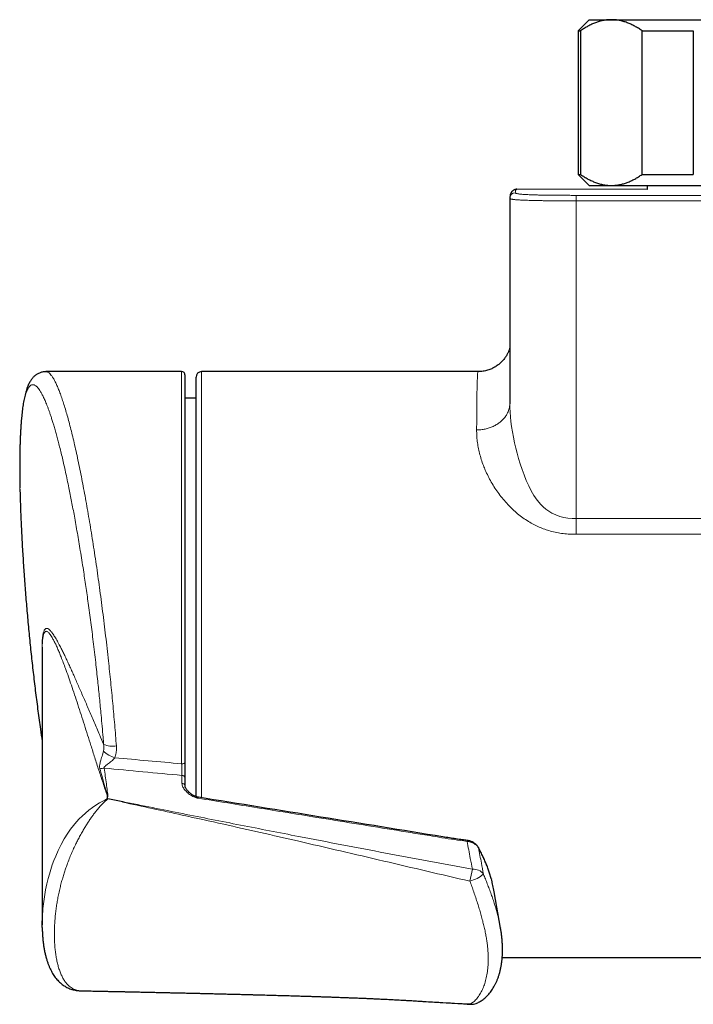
# Model space of a CAD drawing. Header units: millimetres. Extents: x 8 to 2314, y 12 to 2305.
# Tile 6 of 156: x 978 to 1039, y 537 to 626. Entities that reach past the tile are written whole.
import ezdxf

# ---------------------------------------------------------------- set-up
doc = ezdxf.new("R2010")
doc.units = ezdxf.units.MM

msp = doc.modelspace()

# ---------------------------------------------------------------- linework, layer by layer
at = {"color": 7, "linetype": 'Continuous', "lineweight": 30}
for p, q in [((1029.929, 626.133), (1028.929, 625.133)), ((1029.929, 626.133), (1031.938, 626.133)), ((1031.938, 626.133), (1044.929, 626.133)), ((1028.929, 625.133), (1028.929, 612.133)), ((1028.929, 625.133), (1029.154, 625.133)), ((1029.154, 625.133), (1029.154, 612.133)), ((1034.722, 625.133), (1039.361, 625.133)), ((1034.722, 612.133), (1034.722, 625.133)), ((1039.361, 625.133), (1039.361, 612.133)), ((1028.929, 612.133), (1029.929, 611.133)), ((1028.929, 612.133), (1029.154, 612.133)), ((1034.722, 612.133), (1039.361, 612.133)), ((1029.929, 611.133), (1031.938, 611.133)), ((1031.938, 611.133), (1044.929, 611.133)), ((1035.179, 611.133), (1035.179, 610.768)), ((1035.179, 610.769), (1023.369, 610.788)), ((1022.741, 610.007), (1022.739, 609.97)), ((993.029, 594.289), (980.741, 594.289)), ((1019.868, 594.289), (994.829, 594.289)), ((993.329, 593.989), (993.329, 558.917)), ((994.329, 555.839), (994.329, 593.789)), ((994.329, 591.893), (993.329, 591.902)), ((980.4, 569.14), (980.4, 544.253)), ((993.329, 556.843), (993.328, 556.855)), ((993.329, 557.551), (993.329, 556.843)), ((986.322, 555.666), (986.322, 555.812)), ((987.69, 555.365), (986.344, 555.643)), ((1021.111, 548.246), (1021.09, 548.322)), ((1021.905, 543.947), (1021.329, 547.238)), ((1021.899, 543.971), (1021.904, 543.947)), ((1022.059, 541.289), (1056.125, 541.289)), ((983.882, 538.28), (983.888, 538.28)), ((1014.326, 537.354), (1014.798, 537.325))]:
    msp.add_line(p, q, dxfattribs=at)
at = {"color": 252, "linetype": 'Continuous', "lineweight": 0}
for p, q in [((1028.739, 610.241), (1028.739, 609.741)), ((1108.929, 610.241), (1028.739, 610.241)), ((1108.929, 609.741), (1028.739, 609.741)), ((993.029, 558.815), (993.029, 594.289)), ((994.829, 594.289), (994.829, 555.736)), ((1028.74, 579.574), (1028.74, 580.998)), ((1028.74, 580.998), (1073.972, 580.998)), ((1073.94, 579.574), (1028.74, 579.574)), ((993.055, 557.055), (993.055, 557.762)), ((1021.112, 548.237), (1021.074, 548.389))]:
    msp.add_line(p, q, dxfattribs=at)
at = {"color": 7, "linetype": 'Continuous', "lineweight": 30, "flags": 128}
for points in [[(1022.74, 609.968), (1022.739, 609.97), (1022.739, 609.97), (1022.739, 609.97)], [(1019.891, 551.254), (1019.895, 551.246), (1019.903, 551.214)]]:
    msp.add_lwpolyline(points, dxfattribs=at)
at = {"color": 252, "linetype": 'Continuous', "lineweight": 0, "flags": 128}
for points in [[(1022.74, 591.39), (1022.745, 591.035), (1022.763, 590.631), (1022.795, 590.21), (1022.84, 589.774), (1022.902, 589.314), (1022.978, 588.841), (1023.07, 588.351), (1023.176, 587.85), (1023.286, 587.381), (1023.408, 586.906), (1023.542, 586.424), (1023.69, 585.937), (1023.854, 585.442), (1024.033, 584.947), (1024.232, 584.452), (1024.453, 583.963), (1024.678, 583.522), (1024.931, 583.092), (1025.221, 582.674), (1025.551, 582.279), (1025.774, 582.056), (1026.015, 581.849), (1026.279, 581.658), (1026.562, 581.489), (1026.91, 581.324), (1027.259, 581.199), (1027.623, 581.106), (1028.005, 581.042), (1028.393, 581.007), (1028.74, 580.998), (1028.74, 580.998), (1028.74, 580.998)], [(993.329, 558.917), (993.323, 558.897), (993.306, 558.878), (993.278, 558.861), (993.241, 558.845), (993.195, 558.833), (993.143, 558.823), (993.087, 558.817), (993.029, 558.815)], [(980.409, 544.601), (980.415, 544.939), (980.47, 545.731), (980.513, 546.141), (980.567, 546.556), (980.633, 546.979), (980.71, 547.407), (980.826, 547.957), (980.94, 548.424), (981.053, 548.839), (981.181, 549.26), (981.315, 549.662), (981.463, 550.067), (981.621, 550.464), (981.85, 550.982), (982.107, 551.501), (982.399, 552.024), (982.725, 552.542), (982.975, 552.895), (983.233, 553.229), (983.509, 553.554), (983.758, 553.823), (984.019, 554.082), (984.312, 554.349), (984.62, 554.606), (984.94, 554.847), (985.267, 555.071), (985.6, 555.278), (986.062, 555.535), (986.322, 555.666), (986.322, 555.666), (986.322, 555.666)], [(1019.138, 537.08), (1019.164, 537.058), (1019.179, 537.054)]]:
    msp.add_lwpolyline(points, dxfattribs=at)
at = {"color": 252, "linetype": 'Continuous', "lineweight": 0}
for centre, radius, start, end in [((1023.239, 609.969), 0.5, 89.97602, 175.70297), ((986.779, 562.22), 1.828, 243.51553, 280.67508), ((987.772, 561.922), 2.688, 227.13083, 252.70444), ((986.027, 556.702), 1.712, 90.41469, 103.54302), ((993.074, 557.504), 0.259, 10.42114, 94.22584), ((993.072, 556.792), 0.263, 13.83184, 93.81176), ((1021.318, 551.487), 2.462, 170.91651, 172.943), ((1035.488, 545.43), 16.581, 166.62301, 170.42469), ((1018.189, 551.485), 3.431, 286.06414, 309.28966), ((1019.486, 548.19), 1.084, 36.18884, 96.85128), ((1019.316, 538.098), 1.033, 260.10195, 291.69295)]:
    msp.add_arc(centre, radius, start, end, dxfattribs=at)
at = {"color": 7, "linetype": 'Continuous', "lineweight": 30}
for centre, radius, start, end in [((993.029, 593.989), 0.3, 360, 90), ((994.829, 593.789), 0.5, 90, 180), ((1019.252, 538.252), 1.2, 266.55568, 291.88246)]:
    msp.add_arc(centre, radius, start, end, dxfattribs=at)
at = {"color": 252, "linetype": 'Continuous', "lineweight": 0}
for centre, major_axis, ratio, start_param, end_param in [((1125.792, 567.789), (311.723, -18.806), 0.059895, 4.254464, 4.276046), ((1125.704, 567.084), (311.722, -19.521), 0.062137, 4.251619, 4.276728)]:
    msp.add_ellipse(centre, major_axis=major_axis, ratio=ratio, start_param=start_param, end_param=end_param, dxfattribs=at)
at = {"color": 7, "linetype": 'Continuous', "lineweight": 30}
for points, knots in [([(1031.938, 626.133), (1031.906, 626.133), (1031.761, 626.132), (1031.504, 626.113), (1031.167, 626.059), (1030.831, 625.975), (1030.494, 625.862), (1030.156, 625.72), (1029.819, 625.55), (1029.485, 625.356), (1029.264, 625.207), (1029.154, 625.133)], [0, 0, 0, 0, 0.034085, 0.152699, 0.271315, 0.390844, 0.510376, 0.632431, 0.75449, 0.877243, 1, 1, 1, 1]), ([(1034.722, 625.133), (1034.612, 625.208), (1034.391, 625.357), (1034.055, 625.551), (1033.714, 625.723), (1033.368, 625.868), (1033.017, 625.984), (1032.66, 626.069), (1032.3, 626.123), (1032.059, 626.13), (1031.938, 626.133)], [0, 0, 0, 0, 0.122973, 0.245942, 0.369581, 0.493217, 0.619375, 0.745529, 0.872765, 1, 1, 1, 1]), ([(1029.154, 612.133), (1029.265, 612.058), (1029.485, 611.909), (1029.822, 611.715), (1030.162, 611.543), (1030.508, 611.398), (1030.86, 611.282), (1031.217, 611.197), (1031.577, 611.143), (1031.818, 611.136), (1031.938, 611.133)], [0, 0, 0, 0, 0.1229729, 0.2459423, 0.3695815, 0.4932168, 0.6193748, 0.7455295, 0.8727654, 1, 1, 1, 1]), ([(1031.938, 611.133), (1031.97, 611.133), (1032.115, 611.134), (1032.372, 611.153), (1032.709, 611.207), (1033.045, 611.291), (1033.383, 611.404), (1033.72, 611.546), (1034.057, 611.716), (1034.391, 611.91), (1034.612, 612.059), (1034.722, 612.133)], [0, 0, 0, 0, 0.034085, 0.152699, 0.271315, 0.390844, 0.510376, 0.632431, 0.75449, 0.877243, 1, 1, 1, 1]), ([(1023.369, 610.788), (1023.367, 610.788), (1023.337, 610.79), (1023.274, 610.782), (1023.187, 610.761), (1023.106, 610.726), (1023.036, 610.682), (1022.976, 610.633), (1022.927, 610.58), (1022.886, 610.524), (1022.852, 610.466), (1022.823, 610.404), (1022.798, 610.337), (1022.777, 610.26), (1022.758, 610.165), (1022.746, 610.081), (1022.742, 610.022), (1022.741, 610.007)], [0, 0, 0, 0, 0.004155, 0.053862, 0.102599, 0.151134, 0.199851, 0.249491, 0.301215, 0.356559, 0.417421, 0.486235, 0.566376, 0.662972, 0.784501, 0.94406, 1, 1, 1, 1]), ([(1022.739, 609.968), (1022.739, 607.595), (1022.739, 602.793), (1022.739, 596.6), (1022.74, 592.78), (1022.74, 591.39)], [0, 0, 0, 0, 0.383163, 0.775447, 1, 1, 1, 1]), ([(1022.739, 596.442), (1022.736, 596.429), (1022.725, 596.392), (1022.703, 596.322), (1022.672, 596.233), (1022.634, 596.136), (1022.589, 596.031), (1022.534, 595.918), (1022.468, 595.796), (1022.391, 595.668), (1022.301, 595.535), (1022.199, 595.4), (1022.084, 595.266), (1021.958, 595.135), (1021.821, 595.01), (1021.675, 594.892), (1021.52, 594.783), (1021.358, 594.683), (1021.189, 594.593), (1021.015, 594.514), (1020.828, 594.444), (1020.632, 594.385), (1020.426, 594.338), (1020.219, 594.307), (1020.033, 594.29), (1019.916, 594.29), (1019.868, 594.29)], [0, 0, 0, 0, 0.018102, 0.049933, 0.081755, 0.114112, 0.14762, 0.18279, 0.219984, 0.259334, 0.300715, 0.343795, 0.38816, 0.433432, 0.479318, 0.525613, 0.572181, 0.618933, 0.665809, 0.712774, 0.7598, 0.811733, 0.863254, 0.914247, 0.964737, 1, 1, 1, 1]), ([(980.741, 594.287), (980.727, 594.288), (980.665, 594.289), (980.553, 594.279), (980.41, 594.255), (980.271, 594.216), (980.139, 594.167), (980.014, 594.106), (979.896, 594.036), (979.786, 593.958), (979.683, 593.871), (979.586, 593.777), (979.495, 593.674), (979.408, 593.561), (979.325, 593.437), (979.245, 593.3), (979.166, 593.144), (979.087, 592.965), (979.011, 592.762), (978.939, 592.54), (978.873, 592.303), (978.814, 592.057), (978.761, 591.804), (978.713, 591.546), (978.67, 591.28), (978.63, 591.005), (978.594, 590.72), (978.56, 590.426), (978.53, 590.123), (978.502, 589.811), (978.477, 589.491), (978.455, 589.16), (978.435, 588.819), (978.418, 588.467), (978.402, 588.105), (978.39, 587.734), (978.379, 587.352), (978.371, 586.96), (978.365, 586.558), (978.361, 586.147), (978.36, 585.727), (978.361, 585.298), (978.364, 584.859), (978.37, 584.41), (978.375, 584.045), (978.38, 583.827), (978.381, 583.765)], [0, 0, 0, 0, 0.0039428, 0.0173083, 0.030578, 0.0438179, 0.0571034, 0.0705286, 0.0842029, 0.0982573, 0.1128489, 0.1281675, 0.144444, 0.161962, 0.1810729, 0.2021964, 0.2255135, 0.2522344, 0.2816395, 0.3127982, 0.3440458, 0.3745365, 0.4042495, 0.4333676, 0.4612347, 0.4893145, 0.5170228, 0.544407, 0.5714906, 0.5982789, 0.6247654, 0.6509365, 0.6774564, 0.7037221, 0.7298893, 0.7559876, 0.7820447, 0.8080877, 0.8341409, 0.8602243, 0.8860205, 0.9118757, 0.9377967, 0.9637498, 0.9896955, 1, 1, 1, 1]), ([(978.384, 583.656), (978.385, 583.599), (978.388, 583.447), (978.392, 583.29), (978.395, 583.192)], [0, 0, 0, 0, 0.372134, 1, 1, 1, 1]), ([(978.395, 583.182), (978.396, 583.13), (978.403, 582.849), (978.42, 582.32), (978.446, 581.595), (978.472, 580.951), (978.492, 580.546), (978.499, 580.393)], [0, 0, 0, 0, 0.059423, 0.319682, 0.581208, 0.842735, 1, 1, 1, 1]), ([(978.499, 580.393), (978.504, 580.294), (978.533, 579.643), (978.599, 578.44), (978.7, 576.785), (978.816, 575.131), (978.946, 573.478), (979.089, 571.826), (979.246, 570.175), (979.417, 568.526), (979.602, 566.878), (979.801, 565.231), (980.013, 563.586), (980.212, 562.128), (980.347, 561.219), (980.4, 560.857)], [0, 0, 0, 0, 0.015173, 0.099596, 0.184025, 0.268459, 0.352897, 0.437341, 0.52179, 0.606243, 0.690701, 0.775164, 0.85963, 0.944101, 1, 1, 1, 1]), ([(980.402, 569.377), (980.401, 569.312), (980.4, 569.236), (980.4, 569.152), (980.4, 569.14)], [0, 0, 0, 0, 0.8556929, 1, 1, 1, 1]), ([(993.329, 558.917), (993.329, 558.847), (993.329, 558.706), (993.329, 558.486), (993.329, 558.264), (993.329, 558.049), (993.329, 557.846), (993.329, 557.679), (993.329, 557.588), (993.329, 557.551)], [0, 0, 0, 0, 0.1475437, 0.2993589, 0.4469047, 0.5987464, 0.7459649, 0.8974902, 1, 1, 1, 1]), ([(994.543, 555.784), (994.512, 555.791), (994.447, 555.805), (994.349, 555.833), (994.249, 555.871), (994.145, 555.919), (994.039, 555.977), (993.93, 556.046), (993.822, 556.127), (993.714, 556.219), (993.613, 556.318), (993.525, 556.418), (993.454, 556.514), (993.407, 556.593), (993.375, 556.658), (993.358, 556.701), (993.343, 556.754), (993.333, 556.805), (993.331, 556.846), (993.331, 556.855)], [0, 0, 0, 0, 0.044583, 0.093849, 0.146165, 0.201572, 0.264762, 0.332266, 0.405087, 0.48392, 0.568444, 0.647662, 0.722517, 0.793907, 0.835891, 0.87155, 0.907622, 0.97848, 1, 1, 1, 1]), ([(986.322, 555.812), (986.322, 555.818), (986.32, 555.839), (986.311, 555.87), (986.305, 555.895), (986.302, 555.905)], [0, 0, 0, 0, 0.185058, 0.68031, 1, 1, 1, 1]), ([(986.322, 555.666), (986.322, 555.663), (986.323, 555.658), (986.327, 555.651), (986.334, 555.646), (986.34, 555.644), (986.343, 555.643), (986.344, 555.643)], [0, 0, 0, 0, 0.297265, 0.515586, 0.735337, 0.929538, 1, 1, 1, 1]), ([(1018.887, 551.875), (1018.738, 551.894), (1018.394, 551.938), (1017.856, 552.014), (1017.266, 552.108), (1009.497, 553.371), (1001.92, 554.594), (994.543, 555.785)], [0, 0, 0, 0, 0.01821, 0.042251, 0.066053, 0.090847, 1, 1, 1, 1]), ([(1019.89, 551.253), (1019.887, 551.259), (1019.868, 551.297), (1019.822, 551.364), (1019.751, 551.452), (1019.667, 551.534), (1019.573, 551.611), (1019.469, 551.679), (1019.356, 551.739), (1019.237, 551.79), (1019.112, 551.831), (1018.994, 551.86), (1018.919, 551.87), (1018.887, 551.875)], [0, 0, 0, 0, 0.017573, 0.112421, 0.21017, 0.310164, 0.409927, 0.51205, 0.615154, 0.717446, 0.821047, 0.925356, 1, 1, 1, 1]), ([(1021.07, 548.401), (1021.066, 548.415), (1021.03, 548.554), (1020.948, 548.818), (1020.822, 549.193), (1020.681, 549.571), (1020.526, 549.95), (1020.357, 550.332), (1020.171, 550.718), (1020.016, 551.022), (1019.919, 551.199), (1019.894, 551.245)], [0, 0, 0, 0, 0.014492, 0.144118, 0.274737, 0.406511, 0.539601, 0.67417, 0.810398, 0.950609, 1, 1, 1, 1]), ([(1021.069, 548.401), (1021.07, 548.399), (1021.073, 548.395), (1021.073, 548.391), (1021.074, 548.389)], [0, 0, 0, 0, 0.560343, 1, 1, 1, 1]), ([(1021.326, 547.237), (1021.31, 547.33), (1021.264, 547.603), (1021.189, 547.938), (1021.126, 548.182), (1021.112, 548.237)], [0, 0, 0, 0, 0.28302, 0.837041, 1, 1, 1, 1]), ([(980.404, 543.999), (980.402, 544.057), (980.397, 544.253), (980.404, 544.457), (980.409, 544.601)], [0, 0, 0, 0, 0.294951, 1, 1, 1, 1]), ([(980.403, 543.988), (980.403, 543.96), (980.404, 543.793), (980.417, 543.496), (980.442, 543.101), (980.48, 542.721), (980.527, 542.355), (980.586, 542.002), (980.656, 541.662), (980.736, 541.335), (980.823, 541.031), (980.917, 540.752), (981.014, 540.502), (981.116, 540.268), (981.225, 540.051), (981.339, 539.849), (981.459, 539.66), (981.59, 539.479), (981.731, 539.306), (981.884, 539.142), (982.043, 538.992), (982.207, 538.858), (982.377, 538.738), (982.551, 538.632), (982.729, 538.541), (982.911, 538.463), (983.097, 538.399), (983.288, 538.348), (983.483, 538.311), (983.665, 538.289), (983.801, 538.279), (983.868, 538.279), (983.882, 538.279)], [0, 0, 0, 0, 0.010782, 0.063243, 0.114606, 0.164935, 0.214295, 0.262739, 0.310314, 0.357065, 0.403553, 0.443407, 0.481234, 0.517191, 0.551437, 0.58413, 0.615434, 0.645508, 0.677686, 0.708641, 0.738508, 0.767475, 0.795423, 0.822293, 0.848474, 0.874163, 0.899532, 0.924741, 0.949918, 0.975185, 0.995009, 1, 1, 1, 1]), ([(1019.697, 537.139), (1019.744, 537.158), (1019.847, 537.201), (1020, 537.28), (1020.161, 537.377), (1020.319, 537.487), (1020.475, 537.611), (1020.626, 537.749), (1020.774, 537.9), (1020.916, 538.065), (1021.054, 538.243), (1021.185, 538.436), (1021.31, 538.642), (1021.428, 538.86), (1021.537, 539.091), (1021.638, 539.334), (1021.729, 539.587), (1021.81, 539.851), (1021.882, 540.125), (1021.943, 540.409), (1021.994, 540.703), (1022.034, 541.004), (1022.063, 541.313), (1022.081, 541.629), (1022.088, 541.951), (1022.083, 542.279), (1022.067, 542.614), (1022.04, 542.956), (1022.002, 543.303), (1021.956, 543.641), (1021.917, 543.866), (1021.899, 543.971)], [0, 0, 0, 0, 0.021433, 0.047207, 0.074462, 0.102407, 0.131145, 0.160746, 0.191256, 0.222694, 0.255049, 0.288281, 0.322327, 0.357107, 0.392532, 0.42848, 0.464769, 0.50174, 0.539166, 0.576971, 0.615078, 0.653415, 0.691912, 0.730504, 0.769134, 0.80775, 0.846841, 0.886281, 0.925708, 0.965016, 1, 1, 1, 1]), ([(983.887, 538.277), (984.01, 538.275), (984.329, 538.269), (984.828, 538.258), (985.368, 538.247), (985.858, 538.237), (986.298, 538.228), (986.687, 538.22), (987.027, 538.213), (987.317, 538.207), (987.547, 538.202), (987.723, 538.199), (987.851, 538.196), (987.943, 538.194), (988.008, 538.193), (988.066, 538.191), (988.148, 538.19), (988.274, 538.187), (988.449, 538.183), (988.656, 538.179), (988.881, 538.174), (989.109, 538.169), (989.623, 538.158), (990.189, 538.146), (990.805, 538.132), (991.186, 538.124), (991.563, 538.116), (991.931, 538.107), (992.245, 538.1), (992.497, 538.095), (992.679, 538.091), (992.835, 538.087), (992.985, 538.084), (993.151, 538.08), (993.349, 538.075), (993.589, 538.07), (993.873, 538.063), (994.202, 538.056), (994.552, 538.047), (994.906, 538.039), (995.309, 538.029), (995.752, 538.019), (996.224, 538.007), (996.655, 537.997), (997.069, 537.987), (997.495, 537.976), (997.958, 537.964), (998.373, 537.954), (998.726, 537.945), (998.989, 537.938), (999.226, 537.932), (999.423, 537.927), (999.578, 537.922), (999.699, 537.919), (999.815, 537.916), (999.952, 537.913), (1000.129, 537.908), (1000.339, 537.902), (1000.94, 537.886), (1001.912, 537.859), (1002.904, 537.83), (1003.543, 537.811), (1003.827, 537.802), (1004.091, 537.794), (1004.327, 537.786), (1004.534, 537.78), (1004.73, 537.774), (1004.952, 537.767), (1005.219, 537.758), (1005.533, 537.748), (1005.878, 537.736), (1006.246, 537.724), (1006.634, 537.71), (1006.987, 537.698), (1007.281, 537.687), (1007.49, 537.68), (1007.645, 537.674), (1007.766, 537.669), (1007.885, 537.665), (1008.034, 537.659), (1008.219, 537.652), (1008.439, 537.644), (1008.685, 537.634), (1008.945, 537.624), (1009.205, 537.613), (1009.458, 537.603), (1009.748, 537.591), (1010.069, 537.577), (1010.42, 537.561), (1010.78, 537.545), (1011.136, 537.528), (1011.481, 537.512), (1011.784, 537.497), (1012.051, 537.483), (1012.308, 537.47), (1012.575, 537.456), (1012.88, 537.439), (1013.222, 537.42), (1013.593, 537.399), (1014.041, 537.373), (1014.445, 537.348), (1014.716, 537.329), (1014.798, 537.323)], [0, 0, 0, 0, 0.0118881, 0.0310353, 0.0485486, 0.0644318, 0.0786882, 0.0913209, 0.1023324, 0.1117251, 0.1195011, 0.1247474, 0.1288728, 0.1318782, 0.1337638, 0.1352029, 0.1375025, 0.1417442, 0.1474458, 0.1545158, 0.1619009, 0.169299, 0.17671, 0.2118098, 0.2242836, 0.2366216, 0.248825, 0.2608954, 0.2724389, 0.2794629, 0.2853845, 0.2902045, 0.2945695, 0.2999362, 0.3063587, 0.3138356, 0.3232764, 0.3339887, 0.3457935, 0.3573382, 0.3683412, 0.3850526, 0.4003432, 0.4142168, 0.4269411, 0.4405877, 0.4555923, 0.4719483, 0.4808669, 0.4898133, 0.4975293, 0.5038926, 0.5089055, 0.51257, 0.5157227, 0.5201508, 0.5258758, 0.532895, 0.5405586, 0.5841315, 0.6272674, 0.6367502, 0.6461366, 0.6547833, 0.6623948, 0.6689744, 0.6748344, 0.681472, 0.6904446, 0.7007337, 0.7119682, 0.7238516, 0.7363758, 0.7495318, 0.7580364, 0.7647874, 0.7697625, 0.7730109, 0.7765047, 0.781314, 0.7874331, 0.7944122, 0.802547, 0.8111934, 0.8195907, 0.827738, 0.8356362, 0.8475461, 0.858846, 0.8695117, 0.8823057, 0.8932923, 0.9028458, 0.9116705, 0.9191038, 0.9277584, 0.9376277, 0.9487044, 0.9609801, 0.9737235, 0.9921142, 1, 1, 1, 1]), ([(1014.33, 537.352), (1015.739, 537.264), (1017.355, 537.163), (1018.972, 537.067), (1019.18, 537.055)], [0, 0, 0, 0, 0.871841, 1, 1, 1, 1])]:
    msp.add_open_spline(points, degree=3, knots=knots, dxfattribs=at)
at = {"color": 252, "linetype": 'Continuous', "lineweight": 0}
for points, knots in [([(1023.369, 610.787), (1023.353, 610.785), (1023.32, 610.779), (1023.283, 610.717), (1023.255, 610.62), (1023.244, 610.519), (1023.239, 610.469)], [0, 0, 0, 0, 0.238051, 0.49197, 0.745945, 1, 1, 1, 1]), ([(1023.239, 610.469), (1023.241, 610.462), (1023.244, 610.449), (1023.281, 610.427), (1023.348, 610.406), (1023.443, 610.386), (1023.558, 610.369), (1023.682, 610.354), (1023.834, 610.34), (1024.018, 610.325), (1024.236, 610.312), (1024.487, 610.3), (1024.77, 610.288), (1025.08, 610.279), (1025.411, 610.27), (1025.757, 610.263), (1026.115, 610.257), (1026.542, 610.252), (1027.038, 610.248), (1027.603, 610.244), (1028.171, 610.242), (1028.55, 610.242), (1028.739, 610.242)], [0, 0, 0, 0, 0.062514, 0.125018, 0.187524, 0.250021, 0.291692, 0.33336, 0.375023, 0.416686, 0.458344, 0.5, 0.541656, 0.583313, 0.624977, 0.666639, 0.708306, 0.749977, 0.812475, 0.874981, 0.937486, 1, 1, 1, 1]), ([(1022.74, 591.424), (1022.74, 593.484), (1022.739, 597.605), (1022.739, 603.787), (1022.739, 607.909), (1022.739, 609.97)], [0, 0, 0, 0, 0.333333, 0.666662, 1, 1, 1, 1]), ([(1028.739, 609.741), (1028.739, 609.741), (1028.519, 609.741), (1028.079, 609.742), (1027.472, 609.744), (1026.921, 609.747), (1026.481, 609.751), (1026.095, 609.755), (1025.762, 609.759), (1025.43, 609.765), (1025.106, 609.771), (1024.791, 609.778), (1024.492, 609.787), (1024.21, 609.796), (1023.951, 609.807), (1023.718, 609.818), (1023.513, 609.83), (1023.338, 609.843), (1023.189, 609.857), (1023.072, 609.87), (1022.965, 609.885), (1022.874, 609.901), (1022.796, 609.922), (1022.747, 609.945), (1022.742, 609.96), (1022.74, 609.968)], [0, 0, 0, 0, 0.000006, 0.067066, 0.134304, 0.185454, 0.236594, 0.270901, 0.306974, 0.343041, 0.379662, 0.416275, 0.453735, 0.49119, 0.529364, 0.568291, 0.606622, 0.645541, 0.684728, 0.724415, 0.758789, 0.810721, 0.862665, 0.93332, 1, 1, 1, 1]), ([(980.741, 594.283), (980.768, 594.283), (980.837, 594.283), (980.952, 594.227), (981.086, 594.121), (981.225, 593.964), (981.368, 593.76), (981.512, 593.511), (981.66, 593.218), (981.811, 592.88), (981.967, 592.493), (982.126, 592.058), (982.29, 591.574), (982.457, 591.043), (982.624, 590.475), (982.791, 589.873), (982.957, 589.239), (983.125, 588.566), (983.295, 587.85), (983.467, 587.092), (983.641, 586.29), (983.815, 585.453), (983.987, 584.592), (984.155, 583.715), (984.32, 582.821), (984.485, 581.899), (984.649, 580.943), (984.813, 579.957), (984.976, 578.939), (985.137, 577.898), (985.293, 576.851), (985.444, 575.802), (985.591, 574.749), (985.735, 573.677), (985.876, 572.588), (986.013, 571.49), (986.147, 570.378), (986.277, 569.255), (986.396, 568.18), (986.505, 567.162), (986.605, 566.198), (986.7, 565.231), (986.792, 564.263), (986.88, 563.299), (986.964, 562.337), (987.044, 561.377), (987.093, 560.741), (987.118, 560.424)], [0, 0, 0, 0, 0.015439, 0.038688, 0.061936, 0.085359, 0.108782, 0.131481, 0.154181, 0.177041, 0.199901, 0.223265, 0.24663, 0.270168, 0.293706, 0.316348, 0.33899, 0.361789, 0.384587, 0.407881, 0.431174, 0.454638, 0.478103, 0.500538, 0.522973, 0.545561, 0.568149, 0.591219, 0.61429, 0.637527, 0.660764, 0.683007, 0.705249, 0.727871, 0.750512, 0.773154, 0.795776, 0.818813, 0.841849, 0.86135, 0.880851, 0.900611, 0.920385, 0.940158, 0.959918, 0.979959, 1, 1, 1, 1]), ([(1019.74, 589.02), (1019.741, 589.236), (1019.743, 589.667), (1019.746, 590.267), (1019.751, 590.833), (1019.756, 591.362), (1019.762, 591.854), (1019.768, 592.307), (1019.776, 592.716), (1019.784, 593.076), (1019.793, 593.386), (1019.803, 593.651), (1019.813, 593.871), (1019.825, 594.047), (1019.837, 594.178), (1019.851, 594.258), (1019.861, 594.293), (1019.867, 594.286), (1019.868, 594.284)], [0, 0, 0, 0, 0.064511, 0.129133, 0.194091, 0.259163, 0.325532, 0.392022, 0.458879, 0.525859, 0.590371, 0.654993, 0.720482, 0.785971, 0.851928, 0.917884, 0.984742, 1, 1, 1, 1]), ([(985.964, 560.584), (985.947, 560.789), (985.904, 561.325), (985.829, 562.202), (985.745, 563.131), (985.664, 563.981), (985.589, 564.75), (985.511, 565.523), (985.427, 566.32), (985.338, 567.138), (985.24, 568.012), (985.135, 568.92), (985.024, 569.84), (984.913, 570.737), (984.801, 571.611), (984.686, 572.481), (984.572, 573.313), (984.461, 574.105), (984.353, 574.859), (984.242, 575.606), (984.122, 576.398), (983.992, 577.231), (983.855, 578.083), (983.72, 578.904), (983.585, 579.693), (983.449, 580.468), (983.317, 581.2), (983.189, 581.887), (983.065, 582.533), (982.941, 583.165), (982.808, 583.826), (982.665, 584.511), (982.516, 585.2), (982.371, 585.85), (982.229, 586.465), (982.086, 587.057), (981.949, 587.605), (981.819, 588.108), (981.694, 588.571), (981.569, 589.015), (981.451, 589.421), (981.337, 589.793), (981.232, 590.126), (981.129, 590.436), (981.029, 590.726), (980.929, 591), (980.805, 591.326), (980.657, 591.686), (980.491, 592.048), (980.332, 592.352), (980.188, 592.589), (980.055, 592.773), (979.936, 592.909), (979.822, 593.009), (979.714, 593.075), (979.609, 593.11), (979.511, 593.113), (979.42, 593.088), (979.336, 593.039), (979.255, 592.965), (979.172, 592.86), (979.088, 592.718), (979.005, 592.538), (978.929, 592.329), (978.859, 592.095), (978.793, 591.829), (978.733, 591.545), (978.68, 591.247), (978.633, 590.938), (978.589, 590.606), (978.547, 590.229), (978.506, 589.804), (978.47, 589.335), (978.439, 588.849), (978.414, 588.347), (978.394, 587.819), (978.379, 587.288), (978.368, 586.757), (978.362, 586.23), (978.36, 585.685), (978.362, 585.086), (978.369, 584.431), (978.38, 583.784), (978.391, 583.36), (978.395, 583.182)], [0, 0, 0, 0, 0.009026, 0.02363, 0.038258, 0.049236, 0.060214, 0.071234, 0.082253, 0.094162, 0.106085, 0.119449, 0.132831, 0.145352, 0.157873, 0.170455, 0.183036, 0.194154, 0.205271, 0.216431, 0.22759, 0.241074, 0.254576, 0.267209, 0.279842, 0.292536, 0.30523, 0.316446, 0.327663, 0.338922, 0.350181, 0.363792, 0.377422, 0.390174, 0.402927, 0.415742, 0.428557, 0.439882, 0.451207, 0.462576, 0.473945, 0.483975, 0.494012, 0.503502, 0.512992, 0.522508, 0.532023, 0.54904, 0.566095, 0.582053, 0.598043, 0.611613, 0.625202, 0.637919, 0.650636, 0.663417, 0.676197, 0.687495, 0.698792, 0.710134, 0.721476, 0.734895, 0.748332, 0.760907, 0.773483, 0.786121, 0.798759, 0.80993, 0.821102, 0.832318, 0.843533, 0.856793, 0.870072, 0.882498, 0.894924, 0.907411, 0.919898, 0.930936, 0.941973, 0.953054, 0.964135, 0.977299, 0.990481, 1, 1, 1, 1]), ([(1019.74, 589.02), (1019.871, 589.024), (1020.133, 589.032), (1020.519, 589.095), (1020.892, 589.196), (1021.245, 589.335), (1021.573, 589.51), (1021.869, 589.718), (1022.128, 589.955), (1022.347, 590.218), (1022.521, 590.501), (1022.646, 590.8), (1022.725, 591.109), (1022.735, 591.319), (1022.74, 591.424)], [0, 0, 0, 0, 0.083333, 0.166667, 0.25, 0.333333, 0.416667, 0.5, 0.583333, 0.666667, 0.75, 0.833333, 0.916667, 1, 1, 1, 1]), ([(1028.74, 579.574), (1028.546, 579.577), (1028.159, 579.583), (1027.575, 579.637), (1026.994, 579.728), (1026.432, 579.859), (1025.9, 580.025), (1025.393, 580.225), (1024.901, 580.461), (1024.407, 580.742), (1023.92, 581.067), (1023.441, 581.438), (1022.991, 581.837), (1022.554, 582.275), (1022.137, 582.747), (1021.745, 583.25), (1021.385, 583.769), (1021.06, 584.301), (1020.769, 584.841), (1020.537, 585.338), (1020.331, 585.843), (1020.152, 586.354), (1019.996, 586.909), (1019.876, 587.457), (1019.795, 587.994), (1019.746, 588.519), (1019.742, 588.853), (1019.74, 589.02)], [0, 0, 0, 0, 0.034045, 0.068084, 0.102871, 0.137653, 0.169816, 0.201978, 0.234967, 0.267958, 0.305352, 0.342752, 0.380997, 0.419247, 0.461874, 0.504552, 0.54719, 0.591418, 0.635689, 0.679922, 0.713632, 0.760662, 0.807734, 0.854771, 0.903165, 0.951597, 1, 1, 1, 1]), ([(980.4, 568.601), (980.398, 568.671), (980.392, 568.834), (980.387, 569.111), (980.387, 569.426), (980.395, 569.744), (980.41, 570.03), (980.434, 570.276), (980.464, 570.483), (980.5, 570.655), (980.542, 570.793), (980.587, 570.896), (980.641, 570.979), (980.704, 571.038), (980.774, 571.061), (980.839, 571.059), (980.917, 571.036), (981.017, 570.973), (981.132, 570.864), (981.239, 570.739), (981.34, 570.607), (981.443, 570.457), (981.549, 570.29), (981.659, 570.107), (981.809, 569.844), (981.977, 569.53), (982.169, 569.154), (982.344, 568.799), (982.528, 568.416), (982.717, 568.013), (982.91, 567.593), (983.108, 567.157), (983.311, 566.705), (983.519, 566.237), (983.731, 565.754), (983.948, 565.259), (984.244, 564.58), (984.625, 563.7), (985.1, 562.598), (985.546, 561.558), (985.839, 560.874), (985.964, 560.584)], [0, 0, 0, 0, 0.00853, 0.019541, 0.03543, 0.051461, 0.067775, 0.084227, 0.100085, 0.116041, 0.132169, 0.148371, 0.162012, 0.182661, 0.203396, 0.217382, 0.231369, 0.259466, 0.285921, 0.305936, 0.325952, 0.346044, 0.366136, 0.386414, 0.406693, 0.447335, 0.474584, 0.504125, 0.533685, 0.563358, 0.593032, 0.622757, 0.652482, 0.682522, 0.712563, 0.742639, 0.772715, 0.833423, 0.894189, 0.955071, 1, 1, 1, 1]), ([(986.302, 555.905), (986.17, 556.298), (985.905, 557.085), (985.527, 558.238), (985.161, 559.371), (984.823, 560.429), (984.508, 561.416), (984.212, 562.344), (983.919, 563.263), (983.625, 564.175), (983.333, 565.065), (983.049, 565.91), (982.775, 566.7), (982.531, 567.378), (982.31, 567.971), (982.123, 568.452), (981.948, 568.883), (981.783, 569.267), (981.618, 569.63), (981.456, 569.958), (981.312, 570.222), (981.185, 570.426), (981.086, 570.561), (980.992, 570.671), (980.904, 570.75), (980.812, 570.798), (980.73, 570.803), (980.658, 570.767), (980.599, 570.695), (980.55, 570.594), (980.509, 570.47), (980.474, 570.311), (980.448, 570.136), (980.43, 569.957), (980.417, 569.786), (980.408, 569.594), (980.403, 569.456), (980.402, 569.379), (980.402, 569.377)], [0, 0, 0, 0, 0.049236, 0.098501, 0.147788, 0.197099, 0.239609, 0.282132, 0.326153, 0.370193, 0.415282, 0.460401, 0.502351, 0.544341, 0.577034, 0.609755, 0.636488, 0.664971, 0.693488, 0.722447, 0.751464, 0.773158, 0.79489, 0.809195, 0.830574, 0.850542, 0.870581, 0.888276, 0.906054, 0.919802, 0.933549, 0.94759, 0.961629, 0.971073, 0.980517, 0.990115, 0.999714, 1, 1, 1, 1]), ([(985.944, 559.952), (985.954, 559.997), (985.982, 560.122), (985.993, 560.336), (985.974, 560.5), (985.964, 560.584)], [0, 0, 0, 0, 0.218995, 0.604223, 1, 1, 1, 1]), ([(987.118, 560.424), (987.121, 560.355), (987.129, 560.217), (987.12, 560.008), (987.095, 559.8), (987.05, 559.58), (987, 559.434), (986.973, 559.356)], [0, 0, 0, 0, 0.1896166, 0.3802856, 0.5744782, 0.7699964, 1, 1, 1, 1]), ([(985.626, 558.367), (985.617, 558.406), (985.6, 558.479), (985.597, 558.592), (985.607, 558.718), (985.633, 558.866), (985.68, 559.052), (985.741, 559.264), (985.811, 559.493), (985.869, 559.687), (985.912, 559.837), (985.933, 559.913), (985.944, 559.952)], [0, 0, 0, 0, 0.088883, 0.1665093, 0.2448147, 0.3561036, 0.4684331, 0.6094064, 0.7526313, 0.8741551, 0.9366965, 1, 1, 1, 1]), ([(986.973, 559.356), (986.929, 559.303), (986.838, 559.195), (986.674, 559.045), (986.498, 558.901), (986.336, 558.78), (986.197, 558.676), (986.102, 558.597), (986.039, 558.529), (986.01, 558.476), (986.007, 558.438), (986.013, 558.419), (986.014, 558.414)], [0, 0, 0, 0, 0.146289, 0.297669, 0.457208, 0.618996, 0.725526, 0.833266, 0.894046, 0.945844, 0.985479, 1, 1, 1, 1]), ([(993.055, 557.762), (993.054, 557.79), (993.053, 557.86), (993.05, 557.988), (993.047, 558.143), (993.043, 558.31), (993.038, 558.48), (993.033, 558.651), (993.03, 558.76), (993.029, 558.815)], [0, 0, 0, 0, 0.102362, 0.249465, 0.400883, 0.548475, 0.700357, 0.848052, 1, 1, 1, 1]), ([(986.302, 555.905), (986.3, 555.915), (986.288, 555.97), (986.251, 556.116), (986.156, 556.466), (985.939, 557.237), (985.753, 557.907), (985.626, 558.367)], [0, 0, 0, 0, 0.012597, 0.065557, 0.175568, 0.43477, 1, 1, 1, 1]), ([(986.014, 558.414), (986.079, 557.942), (986.173, 557.252), (986.282, 556.471), (986.325, 556.117), (986.339, 555.957), (986.34, 555.879), (986.336, 555.842), (986.33, 555.823), (986.325, 555.815), (986.322, 555.812)], [0, 0, 0, 0, 0.544023, 0.793761, 0.90004, 0.951498, 0.977185, 0.990272, 0.995229, 1, 1, 1, 1]), ([(994.522, 555.701), (994.491, 555.706), (994.391, 555.724), (994.23, 555.775), (994.033, 555.862), (993.841, 555.972), (993.658, 556.104), (993.496, 556.246), (993.355, 556.395), (993.236, 556.549), (993.14, 556.712), (993.07, 556.881), (993.06, 556.997), (993.055, 557.055)], [0, 0, 0, 0, 0.038266, 0.122913, 0.207723, 0.308985, 0.410715, 0.512201, 0.60897, 0.705951, 0.80258, 0.901412, 1, 1, 1, 1]), ([(986.344, 555.643), (986.344, 555.643), (986.243, 555.553), (986.045, 555.377), (985.761, 555.088), (985.506, 554.805), (985.272, 554.522), (985.065, 554.253), (984.861, 553.973), (984.661, 553.683), (984.459, 553.372), (984.261, 553.051), (984.056, 552.702), (983.844, 552.325), (983.642, 551.944), (983.441, 551.547), (983.244, 551.134), (983.039, 550.673), (982.843, 550.198), (982.668, 549.741), (982.515, 549.309), (982.38, 548.902), (982.25, 548.477), (982.128, 548.039), (982.008, 547.568), (981.898, 547.083), (981.802, 546.597), (981.721, 546.122), (981.653, 545.657), (981.594, 545.16), (981.547, 544.642), (981.51, 544.017), (981.498, 543.42), (981.51, 542.851), (981.535, 542.387), (981.576, 541.935), (981.634, 541.495), (981.709, 541.068), (981.803, 540.655), (981.917, 540.26), (982.049, 539.895), (982.198, 539.562), (982.365, 539.262), (982.555, 538.99), (982.746, 538.777), (982.931, 538.617), (983.098, 538.503), (983.269, 538.413), (983.437, 538.349), (983.609, 538.305), (983.755, 538.282), (983.848, 538.28), (983.882, 538.28)], [0, 0, 0, 0, 0.0000023, 0.0190143, 0.0363429, 0.0537563, 0.0680182, 0.0823344, 0.0952531, 0.1095761, 0.12396, 0.1384216, 0.1529454, 0.1702483, 0.1876385, 0.2022123, 0.2212951, 0.2404601, 0.261286, 0.2821943, 0.2996478, 0.3177318, 0.3358488, 0.3563254, 0.376838, 0.4002695, 0.42374, 0.4454051, 0.4683923, 0.4914045, 0.5189985, 0.5466293, 0.5880146, 0.6139164, 0.6398453, 0.6658611, 0.6919085, 0.7183421, 0.7448154, 0.771425, 0.7980901, 0.8229264, 0.8478291, 0.8729717, 0.898215, 0.9155924, 0.933019, 0.9485163, 0.964056, 0.9780776, 0.9921371, 1, 1, 1, 1]), ([(1019.138, 548.188), (1017.835, 548.49), (1015.229, 549.094), (1011.324, 550.013), (1007.421, 550.928), (1003.706, 551.79), (1000.178, 552.595), (996.699, 553.375), (992.527, 554.297), (989.466, 554.958), (987.658, 555.349)], [0, 0, 0, 0, 0.124101, 0.248213, 0.372349, 0.496492, 0.602632, 0.708775, 0.827977, 1, 1, 1, 1]), ([(987.671, 555.388), (989.486, 555.025), (993.049, 554.313), (998.363, 553.264), (1004.484, 552.071), (1011.48, 550.73), (1016.731, 549.754), (1019.357, 549.266)], [0, 0, 0, 0, 0.172091, 0.337898, 0.503708, 0.751849, 1, 1, 1, 1]), ([(994.543, 555.784), (994.543, 555.784), (994.542, 555.787), (994.538, 555.774), (994.531, 555.747), (994.525, 555.716), (994.522, 555.701)], [0, 0, 0, 0, 0.081695, 0.387797, 0.693898, 1, 1, 1, 1]), ([(1018.875, 551.79), (1018.495, 551.842), (1017.735, 551.946), (1016.599, 552.127), (1014.707, 552.435), (1010.925, 553.046), (1005.733, 553.888), (1000.781, 554.688), (997.204, 555.267), (995.416, 555.556), (994.522, 555.701)], [0, 0, 0, 0, 0.046625, 0.0932601, 0.1398962, 0.2797067, 0.5593276, 0.7796638, 0.8898319, 1, 1, 1, 1]), ([(1019.357, 549.266), (1019.294, 549.597), (1019.134, 550.438), (1018.973, 551.279), (1018.875, 551.79)], [0, 0, 0, 0, 0.392821, 1, 1, 1, 1]), ([(1019.903, 551.214), (1019.875, 551.26), (1019.818, 551.35), (1019.695, 551.471), (1019.548, 551.577), (1019.379, 551.666), (1019.192, 551.734), (1019.021, 551.773), (1018.914, 551.785), (1018.875, 551.79)], [0, 0, 0, 0, 0.151592, 0.303198, 0.453949, 0.604711, 0.75877, 0.912831, 1, 1, 1, 1]), ([(1019.903, 551.214), (1019.993, 550.751), (1020.146, 549.956), (1020.298, 549.161), (1020.361, 548.83)], [0, 0, 0, 0, 0.583182, 1, 1, 1, 1]), ([(1021.074, 548.389), (1021.003, 548.626), (1020.861, 549.1), (1020.587, 549.808), (1020.272, 550.515), (1020.026, 550.981), (1019.903, 551.214)], [0, 0, 0, 0, 0.248542, 0.4977, 0.748592, 1, 1, 1, 1]), ([(1020.361, 548.83), (1020.42, 548.684), (1020.537, 548.392), (1020.712, 547.945), (1020.886, 547.488), (1021.057, 547.022), (1021.218, 546.559), (1021.368, 546.098), (1021.507, 545.641), (1021.633, 545.187), (1021.744, 544.738), (1021.834, 544.332), (1021.88, 544.079), (1021.899, 543.971)], [0, 0, 0, 0, 0.08435, 0.168941, 0.261479, 0.354284, 0.448142, 0.542224, 0.637869, 0.733715, 0.830519, 0.92751, 1, 1, 1, 1]), ([(1019.138, 537.08), (1019.188, 537.105), (1019.289, 537.155), (1019.436, 537.257), (1019.579, 537.377), (1019.718, 537.519), (1019.852, 537.681), (1019.981, 537.862), (1020.103, 538.06), (1020.213, 538.269), (1020.313, 538.487), (1020.432, 538.785), (1020.56, 539.19), (1020.677, 539.72), (1020.744, 540.209), (1020.777, 540.638), (1020.789, 540.993), (1020.788, 541.358), (1020.772, 541.736), (1020.742, 542.126), (1020.698, 542.528), (1020.639, 542.94), (1020.566, 543.365), (1020.478, 543.805), (1020.374, 544.259), (1020.257, 544.722), (1020.126, 545.198), (1019.982, 545.686), (1019.825, 546.188), (1019.658, 546.7), (1019.486, 547.206), (1019.312, 547.702), (1019.196, 548.026), (1019.138, 548.188)], [0, 0, 0, 0, 0.026791, 0.053583, 0.080602, 0.107622, 0.135285, 0.162949, 0.190799, 0.218651, 0.244449, 0.270247, 0.322083, 0.374657, 0.427471, 0.457772, 0.488072, 0.518551, 0.549029, 0.58007, 0.61111, 0.642346, 0.673581, 0.705952, 0.738323, 0.770939, 0.803554, 0.837024, 0.870493, 0.904317, 0.938139, 0.96907, 1, 1, 1, 1]), ([(1014.798, 537.325), (1015.309, 537.294), (1016.755, 537.205), (1018.202, 537.129), (1019.138, 537.08)], [0, 0, 0, 0, 0.353304, 1, 1, 1, 1])]:
    msp.add_open_spline(points, degree=3, knots=knots, dxfattribs=at)
msp.add_open_spline([(1028.739, 609.741), (1028.739, 607.346), (1028.739, 602.554), (1028.74, 595.368), (1028.74, 588.182), (1028.74, 583.393), (1028.74, 580.998)], degree=3, dxfattribs=at)

doc.saveas('drawing.dxf')
